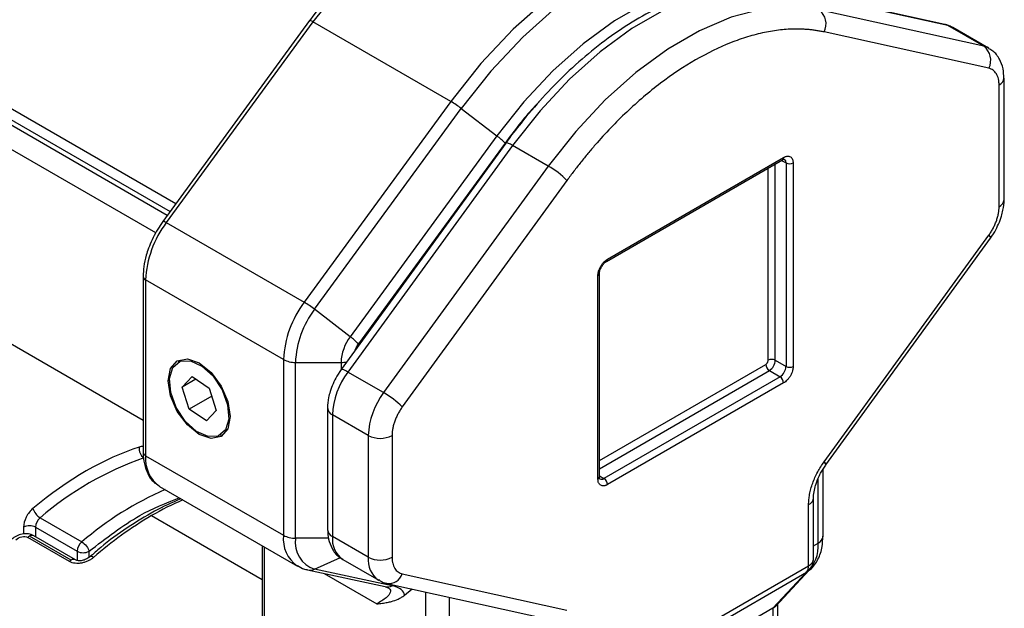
# Model space of a CAD drawing. Header units: millimetres. Extents: x 25 to 1092, y 25 to 838.
# Tile 15 of 81: x 66 to 124, y 473 to 508. Entities that reach past the tile are written whole.
import ezdxf

# ---------------------------------------------------------------- set-up
doc = ezdxf.new("R2010")
doc.units = ezdxf.units.MM
doc.header["$LTSCALE"] = 4

msp = doc.modelspace()

# ---------------------------------------------------------------- linework, layer by layer
for p, q in [((120.601, 507.641), (110.817, 509.799)), ((120.787, 507.569), (111.004, 509.727)), ((122.909, 506.344), (113.125, 508.502)), ((82.859, 507.866), (74.149, 495.938)), ((83.063, 507.792), (74.353, 495.864)), ((91.255, 503.063), (83.063, 507.792)), ((56.42, 507.686), (74.927, 497.003)), ((123.214, 505.032), (113.43, 507.19)), ((122.909, 506.344), (120.787, 507.569)), ((123.203, 506.231), (121.081, 507.455)), ((74.411, 496.296), (56.154, 506.836)), ((56.435, 506.998), (74.578, 496.525)), ((73.725, 495.259), (55.464, 505.8)), ((124.117, 497.22), (124.117, 504.449)), ((123.824, 496.812), (123.824, 504.041)), ((91.255, 503.063), (82.545, 491.135)), ((83.163, 490.717), (91.872, 502.644)), ((91.872, 502.644), (93.992, 501.016)), ((93.992, 501.016), (85.282, 489.088)), ((94.519, 500.593), (84.735, 487.139)), ((94.926, 500.445), (85.142, 486.991)), ((94.482, 500.584), (85.772, 488.656)), ((97.047, 499.22), (94.926, 500.445)), ((100.498, 493.555), (110.963, 499.596)), ((100.56, 493.692), (111.026, 499.734)), ((110.901, 499.56), (111.167, 499.407)), ((97.047, 499.22), (87.263, 485.766)), ((110.106, 487.689), (110.106, 499.101)), ((110.531, 487.689), (110.531, 499.346)), ((111.167, 499.407), (111.167, 487.322)), ((111.591, 499.407), (111.591, 487.322)), ((98.156, 498.372), (88.372, 484.918)), ((74.154, 495.933), (73.77, 495.355)), ((74.353, 495.864), (82.545, 491.135)), ((113.43, 481.662), (123.214, 495.116)), ((113.532, 481.482), (123.316, 494.936)), ((123.31, 494.942), (123.569, 495.327)), ((72.978, 492.666), (72.978, 482.225)), ((99.995, 480.628), (99.995, 492.712)), ((100.083, 480.75), (100.083, 492.835)), ((81.317, 487.732), (73.125, 492.462)), ((73.125, 492.462), (73.125, 482.021)), ((59.547, 491.889), (72.978, 484.135)), ((85.282, 489.088), (83.163, 490.717)), ((75.127, 487.61), (75.057, 487.57)), ((81.317, 487.732), (81.317, 477.292)), ((82.024, 487.563), (84.731, 487.563)), ((82.024, 477.123), (82.024, 487.563)), ((84.731, 487.563), (84.731, 487.119)), ((100.083, 481.74), (109.965, 487.445)), ((110.531, 487.689), (111.167, 487.322)), ((75.88, 486.721), (75.29, 486.1)), ((75.88, 486.721), (76.896, 486.026)), ((84.74, 487.133), (84.481, 486.749)), ((87.263, 485.766), (85.142, 486.991)), ((100.083, 481.25), (110.177, 487.077)), ((110.813, 486.71), (100.348, 480.668)), ((110.177, 487.077), (110.813, 486.71)), ((74.539, 486.466), (74.468, 486.466)), ((76.103, 486.569), (75.29, 486.1)), ((75.717, 484.783), (75.29, 486.1)), ((111.026, 486.342), (100.56, 480.301)), ((77.05, 485.552), (75.717, 484.783)), ((76.896, 486.026), (77.323, 484.709)), ((76.733, 484.088), (75.717, 484.783)), ((77.323, 484.709), (76.733, 484.088)), ((83.933, 484.855), (83.933, 477.627)), ((86.348, 483.222), (84.226, 484.447)), ((84.226, 484.447), (84.226, 477.218)), ((78.067, 484.2), (78.138, 484.241)), ((77.557, 483.239), (77.627, 483.28)), ((86.348, 483.222), (86.348, 475.994)), ((87.762, 483.222), (87.762, 475.994)), ((73.125, 482.021), (81.317, 477.292)), ((113.291, 481.111), (113.54, 481.463)), ((113.525, 481.473), (113.528, 481.477)), ((100.083, 480.822), (100.348, 480.668)), ((113.369, 477.237), (113.369, 481.222)), ((113.076, 476.829), (113.076, 480.664)), ((73.953, 480.19), (82.146, 475.46)), ((112.51, 475.487), (112.51, 479.113)), ((112.803, 479.521), (112.803, 479.535)), ((112.803, 475.895), (112.803, 479.521)), ((66.86, 478.329), (69.335, 476.9)), ((73.478, 478.46), (80.049, 474.667)), ((65.877, 477.771), (65.877, 477.37)), ((66.584, 477.771), (69.059, 476.342)), ((66.584, 477.771), (66.584, 477.207)), ((68.601, 475.735), (66.126, 477.164)), ((68.705, 475.813), (66.23, 477.242)), ((68.955, 475.838), (66.48, 477.267)), ((83.987, 477.123), (82.024, 477.123)), ((86.348, 475.994), (84.226, 477.218)), ((112.803, 476.671), (113.076, 476.829)), ((69.059, 476.342), (69.059, 475.805)), ((69.766, 475.994), (69.766, 476.342)), ((80.049, 476.671), (80.049, 467.44)), ((80.196, 467.236), (80.196, 476.586)), ((83.163, 475.284), (84.692, 475.969)), ((84.848, 475.845), (86.969, 474.62)), ((82.735, 475.234), (87.35, 474.243)), ((87.777, 474.292), (83.163, 475.284)), ((83.731, 475.02), (86.853, 473.218)), ((88.372, 475.002), (98.156, 472.844)), ((98.948, 467.337), (112.383, 475.093)), ((99.075, 467.731), (112.51, 475.487)), ((112.383, 475.093), (110.389, 472.956)), ((110.537, 473.072), (112.535, 475.213)), ((87.45, 474.434), (97.233, 472.276)), ((87.403, 474.233), (87.53, 474.179)), ((88.497, 473.732), (88.949, 474.103)), ((89.742, 473.929), (89.742, 464.174)), ((91.156, 473.617), (91.156, 464.174)), ((110.682, 472.257), (110.682, 473.227)), ((110.389, 472.956), (96.954, 465.2)), ((110.389, 472.956), (110.389, 471.848))]:
    msp.add_line(p, q)
at = {"flags": 128}
for points in [[(108.855, 513.223), (107.068, 513.413), (105.156, 513.245), (103.152, 512.722), (101.094, 511.853), (99.017, 510.654), (96.958, 509.146), (94.955, 507.356), (93.043, 505.316), (91.255, 503.063)], [(109.238, 512.669), (107.475, 512.857), (105.588, 512.691), (103.611, 512.175), (101.58, 511.318), (99.531, 510.134), (97.5, 508.647), (95.523, 506.881), (93.636, 504.868), (91.872, 502.644)], [(85.262, 510.515), (84.85, 510.046), (83.063, 507.792)], [(109.826, 510.157), (108.218, 510.328), (106.498, 510.177), (104.695, 509.706), (102.843, 508.924), (100.975, 507.846), (99.123, 506.489), (97.32, 504.879), (95.6, 503.044), (93.992, 501.016)], [(111.004, 509.727), (109.372, 509.907), (107.626, 509.759), (105.795, 509.285), (103.914, 508.492), (102.015, 507.396), (100.134, 506.016), (98.303, 504.377), (96.557, 502.509), (94.926, 500.445)], [(113.125, 508.502), (111.494, 508.683), (109.747, 508.535), (107.917, 508.06), (106.035, 507.267), (104.137, 506.171), (102.255, 504.791), (100.424, 503.153), (98.678, 501.284), (97.047, 499.22)], [(83.063, 507.792), (82.998, 507.828), (82.943, 507.853), (82.9, 507.868), (82.872, 507.872), (82.859, 507.866)], [(120.787, 507.569), (120.642, 507.631), (120.601, 507.641)], [(121.081, 507.455), (120.989, 507.502), (120.787, 507.569)], [(123.215, 506.223), (123.11, 506.278), (122.909, 506.344)], [(94.926, 500.445), (94.795, 500.516), (94.686, 500.568), (94.6, 500.598), (94.543, 500.605), (94.519, 500.593)], [(74.353, 495.864), (74.288, 495.9), (74.233, 495.926), (74.19, 495.94), (74.162, 495.944), (74.149, 495.938)], [(123.214, 495.116), (123.279, 495.038), (123.314, 494.979), (123.318, 494.941), (123.316, 494.936)], [(74.468, 486.466), (74.608, 487.197), (75.007, 487.656), (75.603, 487.772), (76.307, 487.528), (77.01, 486.96), (77.607, 486.155), (78.005, 485.236), (78.145, 484.343)], [(74.546, 486.609), (74.743, 487.259), (75.177, 487.627), (75.783, 487.656), (76.47, 487.343), (77.131, 486.735), (77.666, 485.924), (77.995, 485.034), (78.067, 484.2)], [(85.142, 486.991), (85.011, 487.062), (84.902, 487.114), (84.817, 487.143), (84.759, 487.151), (84.735, 487.139)], [(78.145, 484.343), (78.005, 483.612), (77.607, 483.153), (77.01, 483.037), (76.307, 483.281), (75.603, 483.849), (75.007, 484.654), (74.608, 485.573), (74.468, 486.466)], [(78.067, 484.2), (77.871, 483.55), (77.436, 483.182), (76.83, 483.153), (76.144, 483.466), (75.483, 484.074), (74.947, 484.885), (74.618, 485.775), (74.546, 486.609)], [(113.43, 481.662), (113.43, 481.661), (113.429, 481.661), (113.429, 481.66), (113.428, 481.66), (113.428, 481.659), (113.427, 481.658), (113.427, 481.658), (113.427, 481.657)], [(113.528, 481.477), (113.531, 481.482), (113.526, 481.52), (113.491, 481.579), (113.427, 481.657)], [(113.43, 481.662), (113.495, 481.584), (113.53, 481.525), (113.534, 481.486), (113.532, 481.482)], [(112.383, 475.093), (112.509, 475.188), (112.533, 475.212)]]:
    msp.add_lwpolyline(points, dxfattribs=at)
for centre, radius, start, end in [((112.513, 507.668), 1.034, 332.4693, 53.71743), ((122.297, 505.51), 1.034, 332.4693, 53.71743), ((123.616, 504.499), 0.503, 294.38256, 354.21458), ((88.26, 497.978), 5.901, 52.25452, 59.49736), ((91.641, 497.858), 3.937, 43.81021, 53.33087), ((110.883, 499.715), 0.144, 304.05635, 7.25583), ((110.91, 499.43), 0.258, 354.80932, 49.51504), ((94.33, 494.518), 5.431, 45.21529, 59.98359), ((111.379, 499.816), 0.461, 242.60967, 297.39033), ((123.617, 497.27), 0.503, 294.37466, 354.3052), ((79.173, 492.201), 6.054, 142.7645, 177.53277), ((100.418, 493.674), 0.143, 303.18634, 7.34254), ((73.217, 492.682), 0.239, 183.5923, 247.30739), ((99.94, 492.845), 0.143, 292.65506, 356.78572), ((87.365, 487.472), 6.054, 142.7645, 177.53277), ((79.55, 486.05), 5.901, 52.25452, 59.49736), ((87.629, 487.322), 5.61, 142.7645, 177.53277), ((87.442, 487.447), 2.713, 142.7645, 177.53277), ((82.931, 485.93), 3.937, 43.81021, 53.33087), ((81.995, 489.006), 1.443, 241.95976, 271.1441), ((84.734, 489.23), 1.667, 269.89187, 281.53804), ((110.425, 487.465), 0.461, 182.60548, 237.39452), ((110.318, 487.28), 0.461, 62.60967, 117.39033), ((109.763, 487.724), 0.768, 302.60548, 357.39452), ((110.399, 487.357), 0.768, 302.60548, 357.39452), ((111.379, 487.731), 0.461, 242.60967, 297.39033), ((88.759, 484.252), 4.537, 142.87383, 177.54085), ((110.565, 486.321), 0.461, 2.60548, 57.39452), ((90.881, 483.028), 4.537, 142.87383, 177.54085), ((84.546, 481.063), 5.431, 45.21529, 59.98359), ((84.411, 484.889), 0.479, 184.00196, 247.26643), ((87.055, 484.587), 1.537, 242.60967, 297.39033), ((73.392, 482.427), 0.653, 170.51126, 235.76518), ((73.228, 482.25), 0.251, 185.6948, 245.62534), ((75.162, 481.84), 2.045, 174.91371, 233.77411), ((79.142, 464.173), 18.741, 109.05036, 130.94426), ((99.932, 480.765), 0.151, 294.37466, 354.3052), ((100.203, 480.858), 0.239, 243.4814, 307.30955), ((100.1, 480.28), 0.461, 2.60548, 57.39452), ((82.118, 462.034), 19.606, 113.57651, 130.68903), ((81.994, 463.785), 16.967, 113.10377, 120.1267), ((112.303, 479.571), 0.503, 294.37466, 354.3052), ((67.366, 479.164), 0.976, 196.48132, 238.82625), ((67.366, 477.731), 0.783, 130.21854, 177.06937), ((84.756, 459.166), 22.348, 120.30703, 131.20697), ((66.23, 477.089), 0.769, 62.60967, 117.39033), ((84.434, 477.676), 0.503, 185.6948, 245.62534), ((66.523, 476.744), 0.577, 120.43602, 133.40728), ((66.377, 477.037), 0.251, 65.69288, 125.61758), ((69.841, 476.302), 0.783, 130.21854, 177.06937), ((83.249, 477.061), 1.946, 173.19182, 234.88217), ((81.995, 478.565), 1.443, 241.95976, 271.1441), ((83.688, 476.881), 1.682, 171.7396, 251.78402), ((85.671, 477.045), 1.455, 173.14586, 235.54196), ((111.014, 476.642), 2.07, 310.78741, 5.16272), ((112.869, 477.287), 0.503, 294.37466, 354.3052), ((69.412, 477.025), 0.769, 242.60967, 297.39033), ((68.998, 475.315), 0.577, 120.43602, 133.40728), ((68.851, 475.615), 0.246, 64.64131, 126.32928), ((69.889, 475.813), 0.22, 49.12455, 116.6825), ((87.798, 475.821), 1.46, 173.21606, 234.83596), ((87.055, 477.358), 1.537, 242.60967, 297.39033), ((112.303, 475.945), 0.503, 294.37466, 354.3052), ((82.874, 475.906), 0.686, 258.24766, 294.89506), ((87.572, 475.268), 0.843, 261.49441, 341.6329), ((111.94, 475.454), 0.572, 320.77802, 3.30353), ((87.488, 474.915), 0.686, 258.3604, 294.89357)]:
    msp.add_arc(centre, radius, start, end)
msp.add_ellipse((109.682, 473.621), major_axis=(0.963, -0.38), ratio=0.708511, start_param=5.770037, end_param=6.010935)
for points, knots in [([(85.097, 510.611), (84.772, 510.246), (84.069, 509.457), (83.331, 508.522), (82.927, 507.953), (82.863, 507.862)], [0, 0, 0, 0, 0.419064, 0.906956, 1, 1, 1, 1]), ([(110.816, 509.799), (110.326, 509.88), (109.342, 510.043), (107.765, 509.958), (106.143, 509.638), (104.493, 509.071), (102.841, 508.279), (101.21, 507.277), (99.624, 506.093), (98.118, 504.76), (96.711, 503.324), (95.536, 501.933), (94.815, 501.018), (94.529, 500.606), (94.519, 500.592)], [0, 0, 0, 0, 0.095622, 0.192119, 0.288754, 0.385159, 0.481075, 0.57622, 0.67028, 0.762537, 0.851119, 0.936497, 0.997941, 1, 1, 1, 1]), ([(113.43, 507.19), (113.353, 507.206), (113.2, 507.238), (112.966, 507.277), (112.729, 507.31), (112.489, 507.334), (112.246, 507.351), (112.001, 507.361), (111.535, 507.365), (110.837, 507.324), (109.88, 507.171), (108.892, 506.918), (107.532, 506.441), (105.793, 505.594), (104.054, 504.434), (102.695, 503.34), (101.706, 502.453), (100.749, 501.501), (99.987, 500.666), (99.4, 499.976), (98.976, 499.454), (98.56, 498.921), (98.291, 498.555), (98.156, 498.372)], [0, 0, 0, 0, 0.017161, 0.034305, 0.051439, 0.06857, 0.085705, 0.102853, 0.120019, 0.182108, 0.244219, 0.307793, 0.37139, 0.500002, 0.628614, 0.692188, 0.755785, 0.817874, 0.879985, 0.910004, 0.939987, 0.969972, 1, 1, 1, 1]), ([(121.081, 507.416), (120.968, 507.5), (120.82, 507.611), (120.641, 507.619), (120.598, 507.621)], [0, 0, 0, 0, 0.759664, 1, 1, 1, 1]), ([(124.115, 504.449), (124.105, 504.638), (124.085, 505.036), (123.865, 505.588), (123.562, 506.02), (123.287, 506.151), (123.202, 506.192)], [0, 0, 0, 0, 0.265711, 0.558736, 0.864057, 1, 1, 1, 1]), ([(123.824, 504.041), (123.824, 504.073), (123.823, 504.137), (123.815, 504.229), (123.803, 504.318), (123.779, 504.433), (123.737, 504.568), (123.666, 504.709), (123.576, 504.829), (123.469, 504.923), (123.349, 504.994), (123.259, 505.019), (123.214, 505.032)], [0, 0, 0, 0, 0.061656, 0.123126, 0.18463, 0.246385, 0.373086, 0.500054, 0.626754, 0.753722, 0.876795, 1, 1, 1, 1]), ([(96.499, 503.04), (96.386, 502.924), (95.668, 502.186), (95.024, 501.317), (94.482, 500.584)], [0, 0, 0, 0, 0.157481, 1, 1, 1, 1]), ([(110.963, 499.596), (110.991, 499.611), (111.046, 499.639), (111.058, 499.637), (111.063, 499.636)], [0, 0, 0, 0, 0.515351, 1, 1, 1, 1]), ([(111.026, 499.734), (111.043, 499.743), (111.079, 499.763), (111.132, 499.784), (111.183, 499.8), (111.254, 499.812), (111.338, 499.811), (111.428, 499.778), (111.502, 499.717), (111.553, 499.63), (111.586, 499.527), (111.589, 499.447), (111.591, 499.407)], [0, 0, 0, 0, 0.060243, 0.119999, 0.179808, 0.240207, 0.369955, 0.500129, 0.629877, 0.760052, 0.879922, 1, 1, 1, 1]), ([(123.569, 495.327), (123.721, 495.63), (123.932, 496.05), (124.076, 496.685), (124.136, 497.017), (124.116, 497.213), (124.115, 497.22)], [0, 0, 0, 0, 0.48853, 0.6777184, 0.9888276, 1, 1, 1, 1]), ([(123.214, 495.116), (123.237, 495.148), (123.282, 495.212), (123.347, 495.312), (123.408, 495.414), (123.486, 495.554), (123.576, 495.736), (123.665, 495.96), (123.737, 496.184), (123.787, 496.403), (123.818, 496.614), (123.822, 496.746), (123.824, 496.812)], [0, 0, 0, 0, 0.061656, 0.1231264, 0.1846299, 0.2463852, 0.3730858, 0.5000535, 0.6267542, 0.7537219, 0.8767948, 1, 1, 1, 1]), ([(73.77, 495.355), (73.596, 495.019), (73.353, 494.548), (73.13, 493.837), (73.003, 493.268), (72.989, 492.862), (72.982, 492.668)], [0, 0, 0, 0, 0.377927, 0.528934, 0.774862, 1, 1, 1, 1]), ([(99.995, 492.712), (99.995, 492.733), (99.996, 492.775), (100.004, 492.84), (100.016, 492.907), (100.04, 493.002), (100.084, 493.125), (100.158, 493.271), (100.247, 493.408), (100.348, 493.526), (100.454, 493.624), (100.525, 493.669), (100.56, 493.692)], [0, 0, 0, 0, 0.060243, 0.1199994, 0.1798082, 0.2402069, 0.3699548, 0.5001294, 0.6298775, 0.7600523, 0.8799221, 1, 1, 1, 1]), ([(100.084, 492.836), (100.083, 492.84), (100.081, 492.865), (100.09, 492.936), (100.115, 493.038), (100.155, 493.143), (100.191, 493.212), (100.208, 493.242)], [0, 0, 0, 0, 0.038178, 0.29292, 0.520429, 0.785149, 1, 1, 1, 1]), ([(100.208, 493.242), (100.245, 493.299), (100.296, 493.378), (100.381, 493.467), (100.442, 493.521), (100.481, 493.543), (100.498, 493.553)], [0, 0, 0, 0, 0.41481, 0.575655, 0.82478, 1, 1, 1, 1]), ([(85.563, 488.278), (85.585, 488.331), (85.639, 488.463), (85.722, 488.584), (85.772, 488.656)], [0, 0, 0, 0, 0.397259, 1, 1, 1, 1]), ([(109.965, 487.445), (109.974, 487.45), (109.993, 487.462), (110.019, 487.487), (110.044, 487.516), (110.072, 487.56), (110.101, 487.622), (110.104, 487.667), (110.106, 487.689)], [0, 0, 0, 0, 0.1272, 0.249746, 0.3727, 0.501075, 0.749743, 1, 1, 1, 1]), ([(111.591, 487.322), (111.591, 487.301), (111.59, 487.26), (111.582, 487.194), (111.57, 487.127), (111.546, 487.033), (111.502, 486.909), (111.428, 486.763), (111.338, 486.626), (111.238, 486.509), (111.132, 486.41), (111.061, 486.365), (111.026, 486.342)], [0, 0, 0, 0, 0.060243, 0.119999, 0.179808, 0.240207, 0.369955, 0.500129, 0.629877, 0.760052, 0.879922, 1, 1, 1, 1]), ([(84.481, 486.749), (84.33, 486.446), (84.119, 486.025), (83.975, 485.391), (83.914, 485.059), (83.935, 484.862), (83.935, 484.856)], [0, 0, 0, 0, 0.488549, 0.677745, 0.988866, 1, 1, 1, 1]), ([(88.372, 484.918), (88.349, 484.886), (88.304, 484.822), (88.239, 484.723), (88.178, 484.621), (88.1, 484.48), (88.01, 484.298), (87.921, 484.075), (87.849, 483.85), (87.799, 483.632), (87.767, 483.42), (87.764, 483.288), (87.762, 483.222)], [0, 0, 0, 0, 0.061656, 0.123126, 0.18463, 0.246385, 0.373086, 0.500054, 0.626754, 0.753722, 0.876795, 1, 1, 1, 1]), ([(72.978, 482.552), (72.973, 482.554), (72.911, 482.583), (72.826, 482.558), (72.748, 482.535)], [0, 0, 0, 0, 0.083335, 1, 1, 1, 1]), ([(72.982, 482.227), (72.981, 482.207), (72.964, 481.96), (73.035, 481.518), (73.23, 480.934), (73.53, 480.472), (73.819, 480.304), (73.934, 480.237)], [0, 0, 0, 0, 0.022057, 0.277156, 0.540832, 0.816267, 1, 1, 1, 1]), ([(112.51, 479.113), (112.511, 479.162), (112.513, 479.26), (112.524, 479.412), (112.543, 479.566), (112.578, 479.78), (112.642, 480.055), (112.749, 480.391), (112.883, 480.727), (113.044, 481.052), (113.224, 481.366), (113.359, 481.56), (113.427, 481.657)], [0, 0, 0, 0, 0.061672, 0.123147, 0.184645, 0.246383, 0.37313, 0.500054, 0.6268, 0.753725, 0.876818, 1, 1, 1, 1]), ([(112.809, 479.534), (112.808, 479.557), (112.798, 479.671), (112.842, 479.962), (112.949, 480.381), (113.107, 480.776), (113.242, 481.023), (113.291, 481.111)], [0, 0, 0, 0, 0.0610543, 0.311285, 0.5484453, 0.8386285, 1, 1, 1, 1]), ([(100.56, 480.301), (100.543, 480.291), (100.507, 480.272), (100.454, 480.25), (100.402, 480.235), (100.332, 480.222), (100.248, 480.223), (100.158, 480.257), (100.084, 480.318), (100.033, 480.404), (100, 480.508), (99.997, 480.588), (99.995, 480.628)], [0, 0, 0, 0, 0.060243, 0.119999, 0.179808, 0.240207, 0.369955, 0.500129, 0.629877, 0.760052, 0.879922, 1, 1, 1, 1]), ([(100.103, 480.64), (100.103, 480.64), (100.107, 480.637), (100.087, 480.659), (100.085, 480.724), (100.084, 480.752)], [0, 0, 0, 0, 0.072899, 0.616156, 1, 1, 1, 1]), ([(69.766, 476.342), (70.768, 477.12), (72.552, 478.505), (74.337, 479.208), (75.119, 479.517)], [0, 0, 0, 0, 0.561366, 1, 1, 1, 1]), ([(75.21, 479.464), (74.69, 479.231), (73.632, 478.758), (72.038, 477.765), (70.746, 476.839), (70.016, 476.186), (69.797, 475.99)], [0, 0, 0, 0, 0.285846, 0.581865, 0.874943, 1, 1, 1, 1]), ([(66.43, 478.887), (66.273, 478.756), (66.133, 478.574), (65.932, 478.168), (65.877, 477.957), (65.877, 477.771)], [0, 0, 0, 0, 0.5, 0.5, 1, 1, 1, 1]), ([(66.481, 477.266), (66.432, 477.29), (66.335, 477.338), (66.16, 477.376), (65.976, 477.385), (65.731, 477.36), (65.433, 477.267), (65.26, 477.129), (65.175, 477.061)], [0, 0, 0, 0, 0.1316285, 0.2613925, 0.3903296, 0.5165211, 0.7622058, 1, 1, 1, 1]), ([(83.935, 477.627), (83.945, 477.438), (83.966, 477.039), (84.186, 476.487), (84.488, 476.055), (84.764, 475.924), (84.848, 475.884)], [0, 0, 0, 0, 0.265735, 0.558751, 0.864062, 1, 1, 1, 1]), ([(65.41, 477.023), (65.502, 477.112), (65.63, 477.18), (65.896, 477.234), (66.03, 477.219), (66.126, 477.164)], [0, 0, 0, 0, 0.5, 0.5, 1, 1, 1, 1]), ([(69.335, 476.9), (69.429, 476.846), (69.527, 476.757), (69.689, 476.548), (69.745, 476.436), (69.766, 476.342)], [0, 0, 0, 0, 0.5, 0.5, 1, 1, 1, 1]), ([(112.348, 475.101), (112.437, 475.15), (112.749, 475.325), (113.094, 475.864), (113.342, 476.54), (113.349, 477.031), (113.353, 477.243)], [0, 0, 0, 0, 0.125343, 0.440666, 0.758601, 1, 1, 1, 1]), ([(70.033, 475.98), (70.009, 475.96), (69.962, 475.92), (69.883, 475.866), (69.8, 475.815), (69.682, 475.755), (69.525, 475.691), (69.328, 475.641), (69.129, 475.617), (68.935, 475.624), (68.753, 475.66), (68.652, 475.71), (68.601, 475.735)], [0, 0, 0, 0, 0.062884, 0.125204, 0.187479, 0.250229, 0.375735, 0.500037, 0.625652, 0.749628, 0.87513, 1, 1, 1, 1]), ([(69.792, 476.011), (69.724, 475.961), (69.591, 475.862), (69.354, 475.784), (69.128, 475.767), (69.013, 475.814), (68.956, 475.837)], [0, 0, 0, 0, 0.271422, 0.530199, 0.7712, 1, 1, 1, 1]), ([(87.762, 475.994), (87.762, 475.962), (87.763, 475.897), (87.771, 475.805), (87.783, 475.716), (87.807, 475.601), (87.849, 475.467), (87.92, 475.325), (88.01, 475.205), (88.117, 475.111), (88.237, 475.04), (88.327, 475.015), (88.372, 475.002)], [0, 0, 0, 0, 0.061656, 0.123126, 0.18463, 0.246385, 0.373086, 0.500054, 0.626754, 0.753722, 0.876795, 1, 1, 1, 1]), ([(112.526, 475.218), (112.542, 475.231), (112.652, 475.317), (112.766, 475.558), (112.79, 475.785), (112.802, 475.895)], [0, 0, 0, 0, 0.0828404, 0.5572685, 1, 1, 1, 1]), ([(82.142, 475.501), (82.273, 475.409), (82.456, 475.279), (82.677, 475.264), (82.74, 475.259)], [0, 0, 0, 0, 0.712502, 1, 1, 1, 1]), ([(86.97, 474.659), (87.083, 474.575), (87.231, 474.465), (87.41, 474.456), (87.452, 474.454)], [0, 0, 0, 0, 0.760429, 1, 1, 1, 1]), ([(87.375, 474.229), (87.446, 474.205), (87.682, 474.124), (87.691, 473.891), (87.45, 473.572), (87.057, 473.339), (86.853, 473.218)], [0, 0, 0, 0, 0.112698, 0.377341, 0.676123, 1, 1, 1, 1]), ([(86.853, 473.218), (86.965, 473.23), (87.178, 473.253), (87.471, 473.301), (87.79, 473.375), (88.075, 473.472), (88.294, 473.588), (88.413, 473.665), (88.469, 473.71), (88.497, 473.732)], [0, 0, 0, 0, 0.188653, 0.355007, 0.500823, 0.750047, 0.874638, 0.937171, 1, 1, 1, 1])]:
    msp.add_open_spline(points, degree=3, knots=knots)
for points in [[(72.748, 482.535), (70.668, 481.87), (68.51, 480.625), (66.43, 478.887)], [(88.497, 473.732), (88.487, 473.999), (88.238, 474.193), (87.777, 474.292)]]:
    msp.add_open_spline(points, degree=3)

doc.saveas('drawing.dxf')
